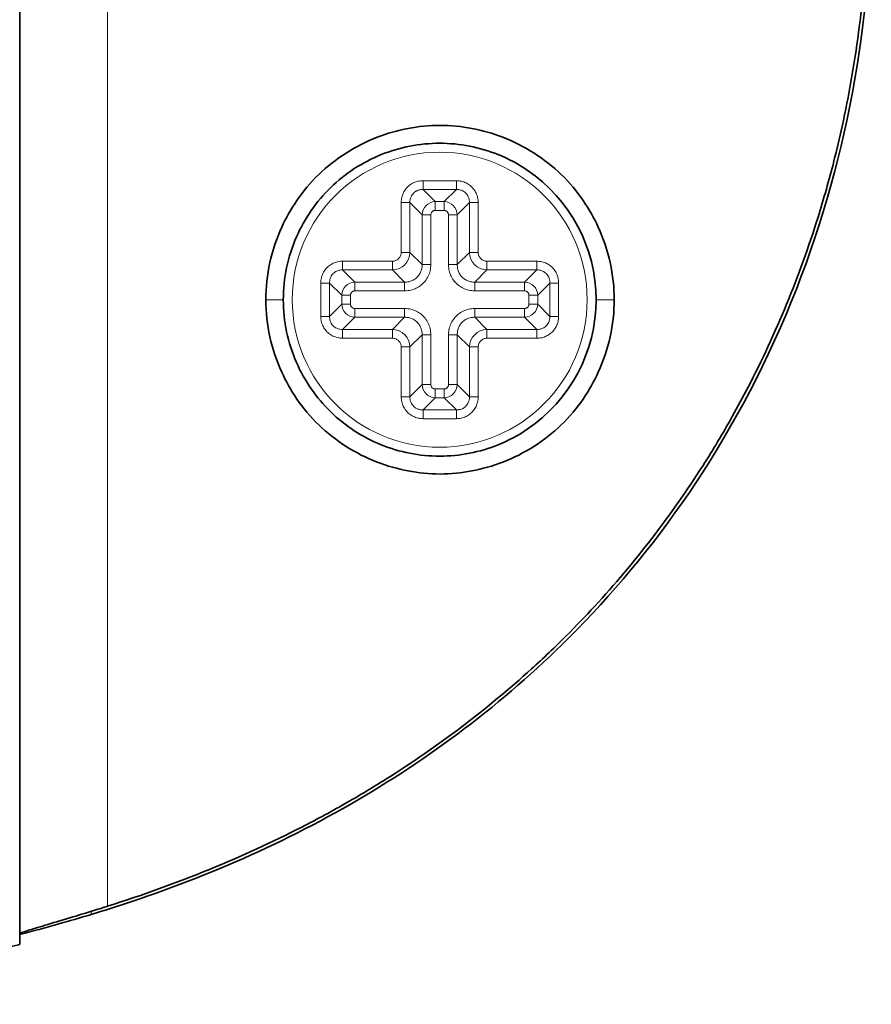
# Model space of a CAD drawing. Header units: millimetres. Extents: x 5 to 415, y 5 to 292.
# Tile 86 of 123: x 366 to 375, y 146 to 157. Entities that reach past the tile are written whole.
import ezdxf

# ---------------------------------------------------------------- set-up
doc = ezdxf.new("R2010")
doc.units = ezdxf.units.MM
doc.layers.add('Sichtbar (ISO)', color=7, linetype='Continuous', lineweight=35)
doc.layers.add('Sichtbar schmal (ISO)', color=7, linetype='Continuous', lineweight=18)

msp = doc.modelspace()

# ---------------------------------------------------------------- linework, layer by layer
at = {"layer": 'Sichtbar (ISO)'}
for p, q in [((365.56750138, 151.64522107), (365.5675015, 164.82479815)), ((370.1203864, 152.57746783), (370.12034601, 152.57741864)), ((365.5675014, 151.64522107), (365.5675014, 146.42118148))]:
    msp.add_line(p, q, dxfattribs=at)
msp.add_arc((370.2675014, 153.63499894), 1.75, 304.08138168, 55.918604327, dxfattribs=at)
for points, knots in [([(366.36745155, 169.71209171), (367.34379747, 169.41812737), (368.29219915, 169.02944064), (370.07489632, 168.02540243), (370.90565844, 167.40975518), (372.50592385, 165.84172605), (373.45225365, 164.63507135), (374.77836715, 161.4962264), (375.09738841, 159.8688062), (375.09739098, 156.60123385), (374.77838815, 154.97383067), (373.47246543, 151.88278109), (372.55037632, 150.67178839), (370.90568943, 149.06022792), (370.07487416, 148.44457035), (368.29216335, 147.44054588), (367.343788, 147.05186937), (366.36745155, 146.75790908)], [-2.7873022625, -2.7873022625, -2.7873022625, -2.7873022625, -2.4560735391, -2.4560735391, -2.1223531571, -2.1223531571, -1.7263749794, -1.7263749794, -1.3624218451, -1.3624218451, -0.99847777, -0.99847777, -0.6140893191, -0.6140893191, -0.3058921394, -0.3058921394, -0.0000030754, -0.0000030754, -0.0000030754, -0.0000030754]), ([(366.55004899, 169.62047857), (366.94797229, 169.49483979), (367.32793695, 169.35715338), (367.68968905, 169.20920871), (368.05144115, 169.06126404), (368.39500784, 168.90313991), (368.72294535, 168.73514946), (368.89790358, 168.64552473), (369.06839063, 168.55308647), (369.23468278, 168.45784558), (369.38008465, 168.37456924), (369.52227955, 168.28915063), (369.66143193, 168.20168076), (369.95972908, 168.01417401), (370.24415519, 167.81725955), (370.51661577, 167.61073291), (370.78907636, 167.40420627), (371.04953119, 167.18802745), (371.29804447, 166.96247989), (371.42932973, 166.84332702), (371.55727823, 166.72155517), (371.68189483, 166.59714905), (371.79316822, 166.4860636), (371.90178508, 166.37287748), (372.00779809, 166.25764275), (372.23253654, 166.01335505), (372.44561777, 165.75987559), (372.64749962, 165.49709707), (372.84938147, 165.23431855), (373.04005975, 164.96224637), (373.21949857, 164.68040333), (373.33111969, 164.50508097), (373.43838018, 164.32595917), (373.54097846, 164.14323212), (373.60331415, 164.03221255), (373.66392842, 163.91986236), (373.72278641, 163.80622996), (373.87851873, 163.50557004), (374.02194508, 163.19595934), (374.15241063, 162.87829587), (374.28287618, 162.56063239), (374.40036879, 162.23491349), (374.50406459, 161.9025398), (374.56753399, 161.69910283), (374.62584064, 161.49316757), (374.67883012, 161.28495409), (374.71241443, 161.15299008), (374.74386249, 161.02011119), (374.77314161, 160.88636296), (374.84861749, 160.54158612), (374.90963057, 160.1910506), (374.95547055, 159.83740913), (375.00131052, 159.48376766), (375.03201492, 159.12702562), (375.04732117, 158.76863612), (375.0549065, 158.59102866), (375.05870803, 158.41301617), (375.05870814, 158.23499784), (375.05870825, 158.05379758), (375.0547697, 157.87259159), (375.04690995, 157.69180101), (375.03132847, 157.33339459), (375.00034706, 156.97661919), (374.95421094, 156.62288264), (374.90807482, 156.26914609), (374.84673455, 155.91845472), (374.77099124, 155.57381642), (374.74231811, 155.44335136), (374.71158981, 155.31375593), (374.67883539, 155.18505334), (374.62506529, 154.97377342), (374.565837, 154.7649001), (374.50129211, 154.55858123), (374.39742927, 154.22658183), (374.27977786, 153.90118603), (374.14918637, 153.58387107), (374.01859488, 153.26655611), (373.87509824, 152.95731142), (373.7189618, 152.65640532), (373.66134626, 152.54536867), (373.60200774, 152.43547258), (373.54100427, 152.32682271), (373.43669007, 152.14103458), (373.32750533, 151.95889329), (373.21394433, 151.78087746), (373.03397227, 151.49875705), (372.84305942, 151.22693497), (372.641124, 150.9645827), (372.43918859, 150.70223042), (372.22621316, 150.44936998), (372.00220094, 150.20623167), (371.89788972, 150.09301439), (371.79117983, 149.98190489), (371.68194339, 149.87285199), (371.5565905, 149.74770973), (371.42791091, 149.62527447), (371.29575798, 149.5054024), (371.04844283, 149.28107002), (370.78897157, 149.06570943), (370.51721809, 148.85969731), (370.2454646, 148.65368519), (369.96147039, 148.4569784), (369.6631938, 148.26941728), (369.52354282, 148.1816025), (369.38073615, 148.09579756), (369.23465098, 148.01213183), (369.06871696, 147.91709829), (368.89855271, 147.82482572), (368.72395521, 147.7353669), (368.39564537, 147.56715022), (368.05173983, 147.40886251), (367.68980285, 147.26083863), (367.32786588, 147.11281476), (366.94787244, 146.97512953), (366.55004899, 146.84952253)], [0, 0, 0, 0, 0.0344827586, 0.0344827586, 0.0344827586, 0.0689655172, 0.0689655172, 0.0689655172, 0.0873624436, 0.0873624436, 0.0873624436, 0.1034482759, 0.1034482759, 0.1034482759, 0.1379310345, 0.1379310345, 0.1379310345, 0.1724137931, 0.1724137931, 0.1724137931, 0.1906304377, 0.1906304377, 0.1906304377, 0.2068965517, 0.2068965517, 0.2068965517, 0.2413793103, 0.2413793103, 0.2413793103, 0.275862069, 0.275862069, 0.275862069, 0.2973123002, 0.2973123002, 0.2973123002, 0.3103448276, 0.3103448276, 0.3103448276, 0.3448275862, 0.3448275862, 0.3448275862, 0.3793103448, 0.3793103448, 0.3793103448, 0.4004163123, 0.4004163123, 0.4004163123, 0.4137931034, 0.4137931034, 0.4137931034, 0.4482758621, 0.4482758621, 0.4482758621, 0.4827586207, 0.4827586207, 0.4827586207, 0.4998472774, 0.4998472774, 0.4998472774, 0.5172413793, 0.5172413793, 0.5172413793, 0.5517241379, 0.5517241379, 0.5517241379, 0.5862068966, 0.5862068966, 0.5862068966, 0.5992605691, 0.5992605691, 0.5992605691, 0.6206896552, 0.6206896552, 0.6206896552, 0.6551724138, 0.6551724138, 0.6551724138, 0.6896551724, 0.6896551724, 0.6896551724, 0.702379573, 0.702379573, 0.702379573, 0.724137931, 0.724137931, 0.724137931, 0.7586206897, 0.7586206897, 0.7586206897, 0.7931034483, 0.7931034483, 0.7931034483, 0.8091603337, 0.8091603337, 0.8091603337, 0.8275862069, 0.8275862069, 0.8275862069, 0.8620689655, 0.8620689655, 0.8620689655, 0.8965517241, 0.8965517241, 0.8965517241, 0.9126963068, 0.9126963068, 0.9126963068, 0.9310344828, 0.9310344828, 0.9310344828, 0.9655172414, 0.9655172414, 0.9655172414, 1, 1, 1, 1]), ([(368.32109801, 153.63499896), (368.32107437, 153.77451549), (368.33691464, 153.91385599), (368.39750062, 154.18631662), (368.44227746, 154.31945912), (368.59084335, 154.6447645), (368.72440174, 154.85191126), (369.10093156, 155.2161541), (369.32597254, 155.35764334), (369.79217202, 155.53829405), (370.03134219, 155.58501556), (370.51043121, 155.58504338), (370.74960579, 155.53834635), (371.21582026, 155.3577471), (371.44087595, 155.21628221), (371.81757741, 154.85195843), (371.95111428, 154.6447725), (372.09965405, 154.3196048), (372.14445081, 154.18643324), (372.20506235, 153.91391476), (372.22090933, 153.77454513), (372.22087867, 153.63499891)], [-0.54589807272, -0.54589807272, -0.54589807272, -0.54589807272, -0.5041052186, -0.5041052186, -0.46227626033, -0.46227626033, -0.39696048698, -0.39696048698, -0.33243086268, -0.33243086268, -0.2730584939, -0.2730584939, -0.21368521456, -0.21368521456, -0.14915379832, -0.14915379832, -0.08379126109, -0.08379126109, -0.04188982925, -0.04188982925, -0.00002591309, -0.00002591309, -0.00002591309, -0.00002591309]), ([(371.24814905, 155.08442302), (371.146468, 155.15321813), (371.03756961, 155.2112996), (370.71470044, 155.34176803), (370.49209145, 155.38500679), (370.04279938, 155.38499109), (369.82021931, 155.3417489), (369.40162088, 155.1725682), (369.21011949, 155.04770641), (368.88554483, 154.73219742), (368.75547039, 154.54464782), (368.61618354, 154.22680199), (368.57929689, 154.11149302), (368.52992262, 153.87544905), (368.51750141, 153.75538461), (368.51743067, 153.63499895)], [-0.38007673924, -0.38007673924, -0.38007673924, -0.38007673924, -0.34306209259, -0.34306209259, -0.2756262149, -0.2756262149, -0.20819345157, -0.20819345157, -0.14022159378, -0.14022159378, -0.07234946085, -0.07234946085, -0.0361282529, -0.0361282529, -0.00001250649, -0.00001250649, -0.00001250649, -0.00001250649]), ([(372.22087867, 153.63499891), (372.22090936, 153.49546554), (372.20506528, 153.35610868), (372.14446458, 153.083614), (372.09967579, 152.9504535), (371.95112496, 152.62522864), (371.81757925, 152.41805875), (371.44094809, 152.05376812), (371.21589842, 151.91229326), (370.74969261, 151.73167392), (370.51052474, 151.68496773), (370.0314487, 151.68496908), (369.79228104, 151.73167646), (369.32607597, 151.9122983), (369.10102701, 152.05377435), (368.72440421, 152.41806104), (368.59085748, 152.62522902), (368.4423062, 152.95045879), (368.39751882, 153.08361595), (368.33691848, 153.35610811), (368.32107438, 153.49546551), (368.32109801, 153.63499896)], [-0.54629081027, -0.54629081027, -0.54629081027, -0.54629081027, -0.5044279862, -0.5044279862, -0.46252763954, -0.46252763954, -0.39713998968, -0.39713998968, -0.33256558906, -0.33256558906, -0.2731531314, -0.2731531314, -0.21374071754, -0.21374071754, -0.14916640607, -0.14916640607, -0.08378103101, -0.08378103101, -0.04188478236, -0.04188478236, -0.00002468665, -0.00002468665, -0.00002468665, -0.00002468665]), ([(368.51743067, 153.63499895), (368.5175014, 153.51462392), (368.52992042, 153.39456996), (368.57928609, 153.15854582), (368.61616634, 153.04324603), (368.7554363, 152.72540742), (368.88550181, 152.53785526), (369.21006067, 152.22233564), (369.40155606, 152.09746632), (369.82014654, 151.92826803), (370.04272488, 151.88501635), (370.49202123, 151.88498154), (370.71463591, 151.92821243), (371.03753258, 152.05867855), (371.14645047, 152.11676792), (371.2481487, 152.18557461)], [-0.5510163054, -0.5510163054, -0.5510163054, -0.5510163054, -0.51492402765, -0.51492402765, -0.47872635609, -0.47872635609, -0.41089320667, -0.41089320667, -0.34295976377, -0.34295976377, -0.27556481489, -0.27556481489, -0.20816553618, -0.20816553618, -0.17116536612, -0.17116536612, -0.17116536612, -0.17116536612]), ([(366.55004899, 146.84952253), (366.54009631, 146.84638011), (366.53014458, 146.8432442), (366.50905136, 146.83661049), (366.49791197, 146.83311493), (366.45641456, 146.82012124), (366.42614316, 146.81069941), (366.30415412, 146.77294467), (366.2145182, 146.74571069), (366.0268999, 146.68931805), (365.93259716, 146.66139912), (365.77236327, 146.61355525), (365.70708175, 146.59381381), (365.6283515, 146.56848551), (365.60498439, 146.56045144), (365.57491193, 146.5485618), (365.5675014, 146.54454901), (365.5675014, 146.54235887)], [-0.15906728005, -0.15906728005, -0.15906728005, -0.15906728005, -0.15593941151, -0.15593941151, -0.15243474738, -0.15243474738, -0.1428705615, -0.1428705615, -0.11364502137, -0.11364502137, -0.07809186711, -0.07809186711, -0.04335064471, -0.04335064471, -0.02109646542, -0.02109646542, -0.000001, -0.000001, -0.000001, -0.000001]), ([(366.36745155, 146.75790908), (366.24320593, 146.72050068), (366.11883604, 146.684337), (365.85353126, 146.60963272), (365.71385292, 146.57183968), (365.57548379, 146.53554715), (365.57148969, 146.53450057), (365.56750139, 146.53345652)], [-0.313142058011, -0.313142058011, -0.313142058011, -0.313142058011, -0.274256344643, -0.274256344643, -0.229182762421, -0.229182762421, -0.22784103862, -0.22784103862, -0.22784103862, -0.22784103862]), ([(365.5675014, 146.42128864), (363.74039632, 145.97356866), (361.84174539, 145.82192011), (359.09691976, 145.75307232), (358.23221448, 145.75262814), (357.36768661, 145.75261548)], [0, 0, 0, 0, 0.564348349, 0.564348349, 0.823706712, 0.823706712, 0.823706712, 0.823706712])]:
    msp.add_open_spline(points, degree=3, knots=knots, dxfattribs=at)
at = {"layer": 'Sichtbar schmal (ISO)'}
for p, q in [((366.55004899, 169.62047857), (366.55004899, 146.84952253)), ((370.08105989, 154.86816258), (370.08105989, 154.96597734)), ((370.08105989, 154.96597734), (370.4539429, 154.96597734)), ((370.4539429, 154.86816258), (370.0810599, 154.86816258)), ((370.21743242, 154.7317901), (370.0810599, 154.86816258)), ((370.4539429, 154.86816258), (370.31757045, 154.73179013)), ((370.4539429, 154.96597734), (370.4539429, 154.86816258)), ((369.83652299, 154.72144044), (369.93433775, 154.72144044)), ((369.83652299, 154.1637921), (369.83652299, 154.72144044)), ((369.93433786, 154.16379208), (369.93433775, 154.72144044)), ((369.93433775, 154.72144044), (370.07071023, 154.58506799)), ((370.31757045, 154.73179013), (370.21743242, 154.7317901)), ((370.21743243, 154.7317901), (370.21743243, 154.63397529)), ((370.31757047, 154.63397529), (370.31757047, 154.73179013)), ((370.46429255, 154.58506792), (370.60066504, 154.72144044)), ((370.60066504, 154.72144044), (370.600665, 154.16379209)), ((370.60066504, 154.72144044), (370.6984798, 154.72144044)), ((370.6984798, 154.72144044), (370.6984798, 154.1637921)), ((370.16852505, 154.58506801), (370.07071023, 154.58506801)), ((370.07071023, 154.58506799), (370.07071029, 154.02741957)), ((370.16852505, 154.58506802), (370.16852505, 154.02741957)), ((370.31757048, 154.63397529), (370.21743243, 154.63397529)), ((370.36647774, 154.02741957), (370.36647775, 154.58506791)), ((370.46429255, 154.58506791), (370.36647775, 154.58506791)), ((370.46429251, 154.02741957), (370.46429255, 154.58506792)), ((369.93433786, 154.1637921), (369.83652299, 154.1637921)), ((370.07071029, 154.02741957), (369.93433785, 154.16379206)), ((370.600665, 154.16379208), (370.46429251, 154.02741957)), ((370.6984798, 154.1637921), (370.600665, 154.1637921)), ((369.18105989, 153.96816256), (369.18105989, 154.06597734)), ((369.18105989, 154.06597734), (369.73870824, 154.06597734)), ((369.73870824, 154.06597734), (369.73870824, 153.96816252)), ((370.07071029, 154.02741957), (370.16852505, 154.02741957)), ((370.36647774, 154.02741957), (370.46429252, 154.02741957)), ((370.79629456, 153.96816246), (370.79629456, 154.06597734)), ((370.79629456, 154.06597734), (371.3539429, 154.06597734)), ((371.3539429, 154.06597734), (371.3539429, 153.96816256)), ((369.1810599, 153.96816257), (369.73870825, 153.96816252)), ((369.31743241, 153.83179009), (369.1810599, 153.96816256)), ((369.73870826, 153.96816252), (369.87508077, 153.83179005)), ((370.65992203, 153.83179006), (370.79629452, 153.96816247)), ((370.79629454, 153.96816246), (371.3539429, 153.96816256)), ((371.3539429, 153.96816256), (371.21757045, 153.83179012)), ((368.93652299, 153.82144044), (369.03433775, 153.82144044)), ((368.93652299, 153.44855744), (368.93652299, 153.82144044)), ((369.03433775, 153.82144044), (369.03433775, 153.44855744)), ((369.03433775, 153.82144044), (369.17071023, 153.68506799)), ((369.87508077, 153.83179005), (369.31743242, 153.83179009)), ((369.31743243, 153.83179009), (369.31743243, 153.73397529)), ((369.87508077, 153.73397529), (369.87508077, 153.83179006)), ((371.21757046, 153.83179012), (370.65992203, 153.83179006)), ((370.65992203, 153.83179006), (370.65992203, 153.73397529)), ((371.21757047, 153.73397529), (371.21757047, 153.83179012)), ((371.36429256, 153.68506792), (371.50066504, 153.82144044)), ((371.50066504, 153.82144044), (371.5984798, 153.82144044)), ((371.50066504, 153.44855744), (371.50066504, 153.82144044)), ((371.5984798, 153.82144044), (371.5984798, 153.44855744)), ((369.26852505, 153.68506801), (369.17071023, 153.68506801)), ((369.17071023, 153.68506799), (369.17071026, 153.58492996)), ((369.26852505, 153.68506802), (369.26852505, 153.58492997)), ((369.87508077, 153.73397529), (369.31743243, 153.73397529)), ((371.21757048, 153.73397529), (370.65992203, 153.73397529)), ((371.26647774, 153.58492986), (371.26647775, 153.68506791)), ((371.36429256, 153.68506791), (371.26647775, 153.68506791)), ((371.36429259, 153.58492988), (371.36429256, 153.68506791)), ((368.32115857, 153.63499898), (368.51740061, 153.63499898)), ((369.17071026, 153.58492996), (369.03433775, 153.44855744)), ((369.17071026, 153.58492997), (369.26852505, 153.58492997)), ((371.26647774, 153.58492987), (371.36429259, 153.58492987)), ((371.50066504, 153.44855744), (371.36429259, 153.58492989)), ((372.22081255, 153.63499893), (372.0176005, 153.63499891)), ((369.03433775, 153.44855744), (368.93652299, 153.44855744)), ((369.1810599, 153.30183531), (369.31743235, 153.43820777)), ((369.31743232, 153.53602259), (369.87508077, 153.53602259)), ((369.31743233, 153.53602259), (369.31743233, 153.43820777)), ((369.31743234, 153.43820777), (369.87508076, 153.43820783)), ((369.87508076, 153.43820783), (369.73870828, 153.30183541)), ((369.87508077, 153.43820783), (369.87508077, 153.53602259)), ((370.65992203, 153.53602259), (371.21757037, 153.53602259)), ((370.65992203, 153.53602259), (370.65992203, 153.43820783)), ((370.65992203, 153.43820783), (371.21757038, 153.4382078)), ((370.79629454, 153.30183534), (370.65992203, 153.43820783)), ((371.21757037, 153.4382078), (371.21757037, 153.53602259)), ((371.21757038, 153.4382078), (371.3539429, 153.30183531)), ((371.5984798, 153.44855744), (371.50066504, 153.44855744)), ((369.73870825, 153.30183542), (369.1810599, 153.30183531)), ((369.1810599, 153.20402053), (369.1810599, 153.30183531)), ((369.73870823, 153.30183541), (369.73870823, 153.20402054)), ((369.9343378, 153.1062058), (370.07071029, 153.24257831)), ((370.07071029, 153.24257831), (370.07071026, 152.68492996)), ((370.16852505, 153.24257831), (370.07071029, 153.24257831)), ((370.16852505, 153.24257831), (370.16852505, 152.68492997)), ((370.36647774, 152.68492986), (370.36647775, 153.24257831)), ((370.46429252, 153.24257831), (370.36647775, 153.24257831)), ((370.46429258, 152.68492988), (370.46429252, 153.24257831)), ((370.46429252, 153.2425783), (370.60066493, 153.10620582)), ((371.3539429, 153.30183531), (370.79629455, 153.30183534)), ((370.79629456, 153.20402054), (370.79629456, 153.30183534)), ((371.3539429, 153.30183531), (371.3539429, 153.20402054)), ((369.73870823, 153.20402054), (369.1810599, 153.20402053)), ((369.83652299, 153.10620578), (369.9343378, 153.10620578)), ((369.83652299, 152.54855744), (369.83652299, 153.10620578)), ((369.93433775, 152.54855744), (369.9343378, 153.10620579)), ((370.60066493, 153.1062058), (370.60066504, 152.54855744)), ((370.60066493, 153.10620578), (370.6984798, 153.10620578)), ((370.6984798, 153.10620578), (370.6984798, 152.54855744)), ((371.3539429, 153.20402054), (370.79629456, 153.20402054)), ((370.07071026, 152.68492996), (369.93433775, 152.54855744)), ((370.07071026, 152.68492997), (370.16852505, 152.68492997)), ((370.36647774, 152.68492987), (370.46429258, 152.68492987)), ((370.60066504, 152.54855744), (370.46429258, 152.68492989)), ((370.21743232, 152.63602259), (370.31757037, 152.63602259)), ((370.21743233, 152.63602259), (370.21743233, 152.53820777)), ((370.31757037, 152.5382078), (370.31757037, 152.63602259)), ((369.93433775, 152.54855744), (369.83652299, 152.54855744)), ((370.0810599, 152.40183529), (370.21743235, 152.53820777)), ((370.21743234, 152.53820777), (370.31757037, 152.5382078)), ((370.31757038, 152.5382078), (370.4539429, 152.4018353)), ((370.6984798, 152.54855744), (370.60066504, 152.54855744)), ((370.0810599, 152.30402053), (370.0810599, 152.4018353)), ((370.0810599, 152.40183529), (370.4539429, 152.4018353)), ((370.4539429, 152.4018353), (370.4539429, 152.30402054)), ((370.4539429, 152.30402054), (370.0810599, 152.30402053)), ((366.36745155, 146.75790908), (366.36745146, 146.79255057))]:
    msp.add_line(p, q, dxfattribs=at)
msp.add_circle((370.2675014, 153.63499894), 1.65, dxfattribs=at)
for centre, major_axis, ratio, start_param, end_param in [((370.21961414, 154.58288621), (0.10605534, 0.10605422), 0.986349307, 0.8069220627, 2.3346807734), ((370.31538861, 154.58288619), (0.10605471, -0.10605489), 0.9863494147, 0.8069176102, 2.3346759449), ((369.73440011, 154.16810038), (0.14136138, -0.14152023), 0.9995475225, 5.5196666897, 7.0478262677), ((370.80060291, 154.16810022), (-0.14155439, -0.14132723), 0.9995474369, 5.5199080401, 7.0480674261), ((369.3196141, 153.68288623), (0.10605515, 0.10605437), 0.9863492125, 0.8069202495, 2.3346792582), ((371.21609228, 153.68358982), (-0.10580391, 0.10580444), 0.9816149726, 3.9462406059, 5.4785418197), ((369.31891055, 153.58640808), (0.10580377, -0.10580455), 0.9816153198, 3.946241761, 5.4785430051), ((371.21538868, 153.58711171), (0.10605474, 0.10605483), 0.9863493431, 3.9485088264, 5.4762673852), ((369.73439989, 153.10189766), (-0.14155439, -0.14132723), 0.9995474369, 2.3783154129, 3.906474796), ((370.80060374, 153.10189664), (0.1415267, -0.14135707), 0.9995416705, 2.3769151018, 3.9050711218), ((370.21961409, 152.68711161), (0.10605449, -0.10605499), 0.9863491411, 3.9485114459, 5.4762706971), ((370.3153887, 152.68711167), (0.10605485, 0.10605468), 0.9863492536, 3.9485099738, 5.4762688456)]:
    msp.add_ellipse(centre, major_axis=major_axis, ratio=ratio, start_param=start_param, end_param=end_param, dxfattribs=at)
for points in [[(369.83652299, 154.72144044), (369.83685074, 154.74171376), (369.8412752, 154.7801948), (369.85912633, 154.82998563), (369.88846922, 154.87704766), (369.92882, 154.91657827), (369.97534176, 154.9446654), (370.02453627, 154.96159168), (370.06164099, 154.96572352), (370.08105989, 154.96597734)], [(370.4539429, 154.96597734), (370.47421621, 154.96564959), (370.51269726, 154.96122513), (370.56248809, 154.943374), (370.60955012, 154.91403112), (370.64908073, 154.87368034), (370.67716786, 154.82715858), (370.69409414, 154.77796407), (370.69822598, 154.74085935), (370.6984798, 154.72144044)], [(368.93652299, 153.82144044), (368.93685074, 153.84171376), (368.9412752, 153.8801948), (368.95912633, 153.92998563), (368.98846922, 153.97704766), (369.02882, 154.01657827), (369.07534176, 154.0446654), (369.12453627, 154.06159168), (369.16164099, 154.06572352), (369.18105989, 154.06597734)], [(369.87508077, 153.83179005), (369.89080568, 153.83147119), (369.92156163, 153.83452126), (369.9621126, 153.84787567), (370.0001583, 153.87074431), (370.0322509, 153.90297786), (370.05490209, 153.94104957), (370.06800951, 153.98123112), (370.07102661, 154.01179424), (370.07071029, 154.02741957)], [(369.87508077, 153.73397529), (369.89983745, 153.73441053), (369.94655324, 153.73977823), (370.00700608, 153.76196848), (370.0615224, 153.79635614), (370.10754064, 153.84273152), (370.14148556, 153.89760743), (370.16272528, 153.95639727), (370.16804463, 154.0027995), (370.16852505, 154.02741957)], [(370.36647774, 154.02741957), (370.36691299, 154.00266289), (370.37228069, 153.9559471), (370.39447094, 153.89549425), (370.42885859, 153.84097793), (370.47523398, 153.7949597), (370.53010989, 153.76101478), (370.58889972, 153.73977506), (370.63530196, 153.73445571), (370.65992203, 153.73397529)], [(370.46429251, 154.02741957), (370.46397365, 154.01169467), (370.46702372, 153.98093872), (370.48037812, 153.94038775), (370.50324675, 153.90234206), (370.5354803, 153.87024945), (370.57355202, 153.84759826), (370.61373356, 153.83449083), (370.64429669, 153.83147374), (370.65992203, 153.83179006)], [(371.3539429, 154.06597734), (371.37421622, 154.06564959), (371.41269726, 154.06122513), (371.46248809, 154.043374), (371.50955012, 154.01403112), (371.54908073, 153.97368034), (371.57716786, 153.92715858), (371.59409414, 153.87796407), (371.59822598, 153.84085935), (371.5984798, 153.82144044)], [(369.1810599, 153.20402053), (369.16078658, 153.20434828), (369.12230553, 153.20877274), (369.07251471, 153.22662388), (369.02545267, 153.25596676), (368.98592207, 153.29631754), (368.95783493, 153.3428393), (368.94090866, 153.39203381), (368.93677681, 153.42913853), (368.93652299, 153.44855744)], [(370.07071029, 153.24257831), (370.07102915, 153.25830321), (370.06797907, 153.28905917), (370.05462467, 153.32961014), (370.03175604, 153.36765583), (369.99952249, 153.39974843), (369.96145078, 153.42239962), (369.92126924, 153.43550705), (369.89070611, 153.43852415), (369.87508076, 153.43820783)], [(370.16852505, 153.24257831), (370.16808981, 153.26733499), (370.16272211, 153.31405078), (370.14053186, 153.37450362), (370.1061442, 153.42901994), (370.05976882, 153.47503818), (370.00489291, 153.5089831), (369.94610307, 153.53022282), (369.89970083, 153.53554217), (369.87508077, 153.53602259)], [(370.65992203, 153.53602259), (370.63552875, 153.53564275), (370.58934272, 153.53039003), (370.52865585, 153.50836471), (370.47418945, 153.47419436), (370.42803766, 153.42797387), (370.39378067, 153.37286827), (370.37232552, 153.31393591), (370.36695978, 153.26732009), (370.36647775, 153.24257831)], [(370.65992203, 153.43820783), (370.64420293, 153.43852666), (370.61345387, 153.43547902), (370.57289782, 153.42212664), (370.53483755, 153.39925007), (370.50273677, 153.36700154), (370.48008868, 153.32892299), (370.46698674, 153.28873224), (370.46397634, 153.25818928), (370.46429252, 153.2425783)], [(371.5984798, 153.44855744), (371.59815205, 153.42828412), (371.59372759, 153.38980307), (371.57587646, 153.34001225), (371.54653358, 153.29295021), (371.5061828, 153.25341961), (371.45966104, 153.22533247), (371.41046653, 153.2084062), (371.37336181, 153.20427435), (371.3539429, 153.20402054)], [(370.0810599, 152.30402053), (370.06078658, 152.30434828), (370.02230553, 152.30877274), (369.97251471, 152.32662387), (369.92545267, 152.35596676), (369.88592207, 152.39631754), (369.85783493, 152.4428393), (369.84090866, 152.49203381), (369.83677681, 152.52913853), (369.83652299, 152.54855744)], [(370.6984798, 152.54855744), (370.69815205, 152.52828412), (370.69372759, 152.48980307), (370.67587646, 152.44001225), (370.64653358, 152.39295021), (370.6061828, 152.35341961), (370.55966104, 152.32533247), (370.51046653, 152.3084062), (370.47336181, 152.30427435), (370.4539429, 152.30402054)]]:
    msp.add_open_spline(points, degree=3, dxfattribs=at)
for points, knots in [([(369.93433775, 154.72144044), (369.93406675, 154.73147532), (369.93477872, 154.74133515), (369.93635319, 154.75071014), (369.93696263, 154.75433893), (369.93770007, 154.75789583), (369.93855122, 154.76136631), (369.94003491, 154.76741594), (369.94185863, 154.77319586), (369.94402806, 154.77881436), (369.94631841, 154.78474602), (369.94899396, 154.79049984), (369.95213307, 154.79617092), (369.95370941, 154.79901871), (369.95540256, 154.80184372), (369.95721034, 154.80462644), (369.96241252, 154.81263416), (369.9685772, 154.82028436), (369.97548671, 154.82718165), (369.98233252, 154.83401536), (369.98993152, 154.84012968), (369.99786903, 154.84528723), (370.00072687, 154.84714417), (370.00362748, 154.84887897), (370.00654782, 154.85048892), (370.01215902, 154.85358232), (370.01783583, 154.85621473), (370.02368079, 154.8584716), (370.02932686, 154.86065167), (370.03513177, 154.86248146), (370.04121889, 154.86396998), (370.04465884, 154.86481118), (370.04818642, 154.86554142), (370.05178689, 154.86614606), (370.06115317, 154.86771898), (370.07101794, 154.86843313), (370.0810599, 154.86816258)], [0, 0, 0, 0, 0.12015725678, 0.12015725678, 0.12015725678, 0.16666666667, 0.16666666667, 0.16666666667, 0.24774056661, 0.24774056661, 0.24774056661, 0.33333333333, 0.33333333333, 0.33333333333, 0.37631459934, 0.37631459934, 0.37631459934, 0.5, 0.5, 0.5, 0.62254523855, 0.62254523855, 0.62254523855, 0.66666666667, 0.66666666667, 0.66666666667, 0.75144238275, 0.75144238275, 0.75144238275, 0.83333333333, 0.83333333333, 0.83333333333, 0.87961154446, 0.87961154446, 0.87961154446, 0.99999998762, 0.99999998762, 0.99999998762, 0.99999998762]), ([(370.4539429, 154.86816259), (370.46397778, 154.86843359), (370.47383761, 154.86772162), (370.4832126, 154.86614714), (370.48684139, 154.86553771), (370.49039829, 154.86480026), (370.49386877, 154.86394912), (370.4999184, 154.86246542), (370.50569832, 154.8606417), (370.51131682, 154.85847227), (370.51724848, 154.85618192), (370.5230023, 154.85350638), (370.52867338, 154.85036726), (370.53152117, 154.84879093), (370.53434618, 154.84709778), (370.5371289, 154.84528999), (370.54513662, 154.84008782), (370.55278682, 154.83392314), (370.55968411, 154.82701363), (370.56651782, 154.82016781), (370.57263214, 154.81256881), (370.57778969, 154.8046313), (370.57964663, 154.80177347), (370.58138143, 154.79887285), (370.58299138, 154.79595251), (370.58608478, 154.79034131), (370.58871719, 154.78466451), (370.59097406, 154.77881955), (370.59315413, 154.77317348), (370.59498392, 154.76736857), (370.59647244, 154.76128145), (370.59731364, 154.7578415), (370.59804388, 154.75431391), (370.59864852, 154.75071345), (370.60022144, 154.74134717), (370.60093559, 154.7314824), (370.60066504, 154.72144044)], [0, 0, 0, 0, 0.12015725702, 0.12015725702, 0.12015725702, 0.16666666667, 0.16666666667, 0.16666666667, 0.24774056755, 0.24774056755, 0.24774056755, 0.33333333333, 0.33333333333, 0.33333333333, 0.37631460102, 0.37631460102, 0.37631460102, 0.5, 0.5, 0.5, 0.62254524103, 0.62254524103, 0.62254524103, 0.66666666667, 0.66666666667, 0.66666666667, 0.75144238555, 0.75144238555, 0.75144238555, 0.83333333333, 0.83333333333, 0.83333333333, 0.8796115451, 0.8796115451, 0.8796115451, 0.99999998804, 0.99999998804, 0.99999998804, 0.99999998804]), ([(370.16852505, 154.58506803), (370.16824356, 154.58933932), (370.16885942, 154.59368899), (370.17063375, 154.5987063), (370.17120645, 154.60032575), (370.17188109, 154.60202438), (370.17265921, 154.60372921), (370.17429183, 154.6073062), (370.17640856, 154.61088841), (370.17864877, 154.61399337), (370.18006764, 154.61595994), (370.18156948, 154.61771188), (370.1831764, 154.61932379), (370.18531582, 154.62146983), (370.18763967, 154.62337483), (370.19030235, 154.62512156), (370.19293616, 154.62684935), (370.19585867, 154.62848459), (370.1987817, 154.62981481), (370.2010333, 154.63083947), (370.20328004, 154.6316878), (370.2053389, 154.63236168), (370.2100706, 154.63391041), (370.21389176, 154.63437517), (370.21743243, 154.63397529)], [0, 0, 0, 0, 0.2, 0.2, 0.2, 0.2645545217, 0.2645545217, 0.2645545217, 0.4, 0.4, 0.4, 0.4857863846, 0.4857863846, 0.4857863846, 0.6, 0.6, 0.6, 0.712975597, 0.712975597, 0.712975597, 0.8, 0.8, 0.8, 1, 1, 1, 1]), ([(370.31757049, 154.63397529), (370.32184178, 154.63425678), (370.32619145, 154.63364092), (370.33120876, 154.63186659), (370.33282821, 154.63129389), (370.33452684, 154.63061925), (370.33623167, 154.62984113), (370.33980866, 154.62820851), (370.34339087, 154.62609178), (370.34649583, 154.62385157), (370.3484624, 154.62243269), (370.35021434, 154.62093086), (370.35182624, 154.61932393), (370.35397229, 154.61718451), (370.35587729, 154.61486067), (370.35762402, 154.61219799), (370.35935181, 154.60956418), (370.36098705, 154.60664167), (370.36231727, 154.60371863), (370.36334193, 154.60146704), (370.36419025, 154.5992203), (370.36486414, 154.59716144), (370.36641287, 154.59242974), (370.36687763, 154.58860858), (370.36647775, 154.58506791)], [0, 0, 0, 0, 0.2, 0.2, 0.2, 0.2645545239, 0.2645545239, 0.2645545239, 0.4, 0.4, 0.4, 0.4857863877, 0.4857863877, 0.4857863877, 0.6, 0.6, 0.6, 0.7129755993, 0.7129755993, 0.7129755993, 0.8, 0.8, 0.8, 1, 1, 1, 1]), ([(369.73870824, 154.06597734), (369.75163999, 154.06597734), (369.76450359, 154.06847617), (369.77635669, 154.07333047), (369.7882098, 154.07818477), (369.79905241, 154.08539454), (369.80807876, 154.09442081), (369.81710511, 154.10344708), (369.82431521, 154.11428984), (369.82916968, 154.12614331), (369.83402415, 154.13799678), (369.83652299, 154.15086096), (369.83652299, 154.1637921)], [0, 0, 0, 0, 0.2500000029, 0.2500000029, 0.2500000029, 0.5000000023, 0.5000000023, 0.5000000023, 0.7500000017, 0.7500000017, 0.7500000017, 1, 1, 1, 1]), ([(370.6984798, 154.1637921), (370.6984798, 154.15086035), (370.70097863, 154.13799675), (370.70583293, 154.12614364), (370.71068723, 154.11429054), (370.717897, 154.10344793), (370.72692327, 154.09442158), (370.73594954, 154.08539523), (370.7467923, 154.07818513), (370.75864577, 154.07333065), (370.77049924, 154.06847618), (370.78336342, 154.06597734), (370.79629456, 154.06597734)], [0, 0, 0, 0, 0.2500000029, 0.2500000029, 0.2500000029, 0.5000000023, 0.5000000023, 0.5000000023, 0.7500000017, 0.7500000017, 0.7500000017, 1, 1, 1, 1]), ([(369.03433775, 153.82144044), (369.03406675, 153.83147533), (369.03477872, 153.84133515), (369.03635319, 153.85071014), (369.03696263, 153.85433893), (369.03770007, 153.85789584), (369.03855122, 153.86136631), (369.04003491, 153.86741594), (369.04185863, 153.87319586), (369.04402806, 153.87881436), (369.04631841, 153.88474602), (369.04899396, 153.89049984), (369.05213307, 153.89617092), (369.05370941, 153.89901871), (369.05540256, 153.90184372), (369.05721034, 153.90462644), (369.06241252, 153.91263416), (369.0685772, 153.92028435), (369.0754867, 153.92718165), (369.08233252, 153.93401536), (369.08993152, 153.94012968), (369.09786903, 153.94528723), (369.10072687, 153.94714417), (369.10362748, 153.94887896), (369.10654782, 153.95048892), (369.11215902, 153.95358232), (369.11783583, 153.95621473), (369.12368079, 153.9584716), (369.12932685, 153.96065167), (369.13513176, 153.96248146), (369.14121888, 153.96396998), (369.14465883, 153.96481117), (369.14818642, 153.96554141), (369.15178689, 153.96614605), (369.16115317, 153.96771897), (369.17101794, 153.96843312), (369.1810599, 153.96816257)], [0, 0, 0, 0, 0.12015725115, 0.12015725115, 0.12015725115, 0.16666666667, 0.16666666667, 0.16666666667, 0.24774056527, 0.24774056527, 0.24774056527, 0.33333333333, 0.33333333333, 0.33333333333, 0.37631461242, 0.37631461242, 0.37631461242, 0.5, 0.5, 0.5, 0.62254526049, 0.62254526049, 0.62254526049, 0.66666666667, 0.66666666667, 0.66666666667, 0.75144241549, 0.75144241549, 0.75144241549, 0.83333333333, 0.83333333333, 0.83333333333, 0.87961158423, 0.87961158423, 0.87961158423, 0.99999999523, 0.99999999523, 0.99999999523, 0.99999999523]), ([(371.3539429, 153.96816257), (371.36397779, 153.96843357), (371.37383761, 153.96772161), (371.3832126, 153.96614714), (371.3868414, 153.9655377), (371.3903983, 153.96480026), (371.39386878, 153.96394911), (371.39991841, 153.96246542), (371.40569833, 153.9606417), (371.41131682, 153.95847228), (371.41724848, 153.95618192), (371.42300231, 153.95350637), (371.4286734, 153.95036725), (371.43152118, 153.94879092), (371.43434619, 153.94709777), (371.4371289, 153.94528999), (371.44513662, 153.94008782), (371.45278683, 153.93392313), (371.45968412, 153.92701361), (371.46651783, 153.9201678), (371.47263214, 153.91256881), (371.47778969, 153.9046313), (371.47964663, 153.90177346), (371.48138143, 153.89887285), (371.48299139, 153.8959525), (371.48608479, 153.8903413), (371.48871719, 153.8846645), (371.49097406, 153.87881955), (371.49315413, 153.87317348), (371.49498392, 153.86736857), (371.49647245, 153.86128145), (371.49731364, 153.8578415), (371.49804388, 153.85431391), (371.49864852, 153.85071345), (371.50022144, 153.84134717), (371.50093559, 153.8314824), (371.50066504, 153.82144044)], [0, 0, 0, 0, 0.12015719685, 0.12015719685, 0.12015719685, 0.16666666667, 0.16666666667, 0.16666666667, 0.24774048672, 0.24774048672, 0.24774048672, 0.33333333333, 0.33333333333, 0.33333333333, 0.37631451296, 0.37631451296, 0.37631451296, 0.5, 0.5, 0.5, 0.62254517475, 0.62254517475, 0.62254517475, 0.66666666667, 0.66666666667, 0.66666666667, 0.75144234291, 0.75144234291, 0.75144234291, 0.83333333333, 0.83333333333, 0.83333333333, 0.87961152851, 0.87961152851, 0.87961152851, 0.99999998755, 0.99999998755, 0.99999998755, 0.99999998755]), ([(369.26852505, 153.68506803), (369.26824356, 153.68933932), (369.26885942, 153.69368899), (369.27063375, 153.6987063), (369.27120645, 153.70032575), (369.27188109, 153.70202438), (369.27265921, 153.70372921), (369.27429183, 153.7073062), (369.27640856, 153.71088841), (369.27864877, 153.71399337), (369.28006764, 153.71595994), (369.28156948, 153.71771188), (369.2831764, 153.71932379), (369.28531582, 153.72146983), (369.28763967, 153.72337483), (369.29030235, 153.72512156), (369.29293616, 153.72684935), (369.29585867, 153.72848459), (369.2987817, 153.72981481), (369.3010333, 153.73083947), (369.30328004, 153.7316878), (369.3053389, 153.73236168), (369.3100706, 153.73391041), (369.31389176, 153.73437517), (369.31743243, 153.73397529)], [0, 0, 0, 0, 0.2, 0.2, 0.2, 0.2645545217, 0.2645545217, 0.2645545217, 0.4, 0.4, 0.4, 0.4857863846, 0.4857863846, 0.4857863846, 0.6, 0.6, 0.6, 0.712975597, 0.712975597, 0.712975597, 0.8, 0.8, 0.8, 1, 1, 1, 1]), ([(371.21757049, 153.73397529), (371.22184178, 153.73425678), (371.22619145, 153.73364092), (371.23120876, 153.73186659), (371.23282821, 153.73129389), (371.23452684, 153.73061925), (371.23623167, 153.72984113), (371.23980866, 153.72820851), (371.24339087, 153.72609178), (371.24649583, 153.72385157), (371.2484624, 153.72243269), (371.25021434, 153.72093086), (371.25182624, 153.71932393), (371.25397229, 153.71718451), (371.25587729, 153.71486067), (371.25762402, 153.71219799), (371.25935181, 153.70956418), (371.26098705, 153.70664167), (371.26231727, 153.70371863), (371.26334193, 153.70146704), (371.26419025, 153.6992203), (371.26486414, 153.69716144), (371.26641287, 153.69242974), (371.26687763, 153.68860858), (371.26647775, 153.68506791)], [0, 0, 0, 0, 0.2, 0.2, 0.2, 0.2645545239, 0.2645545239, 0.2645545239, 0.4, 0.4, 0.4, 0.4857863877, 0.4857863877, 0.4857863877, 0.6, 0.6, 0.6, 0.7129755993, 0.7129755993, 0.7129755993, 0.8, 0.8, 0.8, 1, 1, 1, 1]), ([(369.3174323, 153.53602259), (369.31316101, 153.5357411), (369.30881135, 153.53635696), (369.30379404, 153.53813129), (369.30217459, 153.53870399), (369.30047595, 153.53937863), (369.29877113, 153.54015675), (369.29519414, 153.54178937), (369.29161193, 153.5439061), (369.28850697, 153.54614631), (369.2865404, 153.54756518), (369.28478845, 153.54906702), (369.28317655, 153.55067395), (369.28103051, 153.55281337), (369.2791255, 153.55513721), (369.27737878, 153.55779989), (369.27565098, 153.5604337), (369.27401574, 153.56335621), (369.27268552, 153.56627924), (369.27166086, 153.56853084), (369.27081254, 153.57077758), (369.27013865, 153.57283644), (369.26858992, 153.57756814), (369.26812516, 153.5813893), (369.26852505, 153.58492997)], [0, 0, 0, 0, 0.2, 0.2, 0.2, 0.2645545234, 0.2645545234, 0.2645545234, 0.4, 0.4, 0.4, 0.485786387, 0.485786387, 0.485786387, 0.6, 0.6, 0.6, 0.7129755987, 0.7129755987, 0.7129755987, 0.8, 0.8, 0.8, 1, 1, 1, 1]), ([(371.26647774, 153.58492984), (371.26675924, 153.58065856), (371.26614338, 153.57630889), (371.26436905, 153.57129158), (371.26379635, 153.56967213), (371.26312171, 153.5679735), (371.26234359, 153.56626867), (371.26071097, 153.56269168), (371.25859424, 153.55910947), (371.25635402, 153.55600451), (371.25493515, 153.55403794), (371.25343332, 153.55228599), (371.25182639, 153.55067409), (371.24968697, 153.54852805), (371.24736313, 153.54662304), (371.24470045, 153.54487632), (371.24206663, 153.54314852), (371.23914413, 153.54151328), (371.23622109, 153.54018306), (371.2339695, 153.5391584), (371.23172276, 153.53831008), (371.22966389, 153.53763619), (371.2249322, 153.53608746), (371.22111104, 153.5356227), (371.21757037, 153.53602259)], [0, 0, 0, 0, 0.2, 0.2, 0.2, 0.2645545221, 0.2645545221, 0.2645545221, 0.4, 0.4, 0.4, 0.4857863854, 0.4857863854, 0.4857863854, 0.6, 0.6, 0.6, 0.7129755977, 0.7129755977, 0.7129755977, 0.8, 0.8, 0.8, 1, 1, 1, 1]), ([(369.1810599, 153.30183531), (369.17102501, 153.30156431), (369.16116518, 153.30227627), (369.15179019, 153.30385074), (369.1481614, 153.30446017), (369.14460449, 153.30519762), (369.14113401, 153.30604876), (369.13508439, 153.30753245), (369.12930447, 153.30935617), (369.12368598, 153.3115256), (369.11775431, 153.31381595), (369.11200048, 153.3164915), (369.1063294, 153.31963062), (369.10348162, 153.32120696), (369.10065661, 153.32290011), (369.0978739, 153.32470788), (369.08986617, 153.32991006), (369.08221597, 153.33607475), (369.07531867, 153.34298426), (369.06848497, 153.34983007), (369.06237066, 153.35742907), (369.0572131, 153.36536657), (369.05535616, 153.36822442), (369.05362137, 153.37112503), (369.05201141, 153.37404538), (369.04891801, 153.37965657), (369.04628561, 153.38533337), (369.04402874, 153.39117833), (369.04184867, 153.3968244), (369.04001887, 153.40262931), (369.03853035, 153.40871643), (369.03768916, 153.41215638), (369.03695892, 153.41568396), (369.03635428, 153.41928443), (369.03478136, 153.42865071), (369.0340672, 153.43851548), (369.03433775, 153.44855744)], [0, 0, 0, 0, 0.12015719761, 0.12015719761, 0.12015719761, 0.16666666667, 0.16666666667, 0.16666666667, 0.247740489, 0.247740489, 0.247740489, 0.33333333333, 0.33333333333, 0.33333333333, 0.37631451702, 0.37631451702, 0.37631451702, 0.5, 0.5, 0.5, 0.62254518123, 0.62254518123, 0.62254518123, 0.66666666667, 0.66666666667, 0.66666666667, 0.75144234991, 0.75144234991, 0.75144234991, 0.83333333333, 0.83333333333, 0.83333333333, 0.87961153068, 0.87961153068, 0.87961153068, 0.99999999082, 0.99999999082, 0.99999999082, 0.99999999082]), ([(371.50066505, 153.44855744), (371.50093605, 153.43852255), (371.50022408, 153.42866272), (371.4986496, 153.41928773), (371.49804017, 153.41565895), (371.49730272, 153.41210204), (371.49645158, 153.40863157), (371.49496788, 153.40258194), (371.49314416, 153.39680201), (371.49097473, 153.39118352), (371.48868438, 153.38525186), (371.48600884, 153.37949804), (371.48286972, 153.37382696), (371.48129339, 153.37097917), (371.47960023, 153.36815416), (371.47779245, 153.36537144), (371.47259028, 153.35736372), (371.4664256, 153.34971352), (371.45951609, 153.34281623), (371.45267028, 153.33598252), (371.44507127, 153.3298682), (371.43713376, 153.32471064), (371.43427593, 153.32285371), (371.43137532, 153.32111891), (371.42845497, 153.31950896), (371.42284377, 153.31641555), (371.41716697, 153.31378315), (371.41132201, 153.31152628), (371.40567594, 153.30934621), (371.39987104, 153.30751641), (371.39378392, 153.30602789), (371.39034396, 153.3051867), (371.38681638, 153.30445646), (371.38321591, 153.30385182), (371.37384963, 153.30227891), (371.36398486, 153.30156476), (371.3539429, 153.30183531)], [0, 0, 0, 0, 0.12015725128, 0.12015725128, 0.12015725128, 0.16666666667, 0.16666666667, 0.16666666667, 0.24774056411, 0.24774056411, 0.24774056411, 0.33333333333, 0.33333333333, 0.33333333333, 0.3763146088, 0.3763146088, 0.3763146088, 0.5, 0.5, 0.5, 0.62254525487, 0.62254525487, 0.62254525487, 0.66666666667, 0.66666666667, 0.66666666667, 0.75144240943, 0.75144240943, 0.75144240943, 0.83333333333, 0.83333333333, 0.83333333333, 0.87961157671, 0.87961157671, 0.87961157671, 0.99999999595, 0.99999999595, 0.99999999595, 0.99999999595]), ([(369.83652299, 153.10620578), (369.836523, 153.11913753), (369.83402417, 153.13200113), (369.82916987, 153.14385424), (369.82431557, 153.15570734), (369.8171058, 153.16654995), (369.80807953, 153.1755763), (369.79905326, 153.18460265), (369.7882105, 153.19181275), (369.77635703, 153.19666722), (369.76450356, 153.20152169), (369.75163937, 153.20402054), (369.73870823, 153.20402054)], [0, 0, 0, 0, 0.2500000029, 0.2500000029, 0.2500000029, 0.5000000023, 0.5000000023, 0.5000000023, 0.7500000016, 0.7500000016, 0.7500000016, 1, 1, 1, 1]), ([(370.79629456, 153.20402054), (370.78336317, 153.20402054), (370.77050388, 153.20152241), (370.75865303, 153.1966702), (370.74680219, 153.19181799), (370.73595979, 153.1846117), (370.72693218, 153.17558704), (370.71790457, 153.16656239), (370.71069174, 153.15571938), (370.70583555, 153.14386302), (370.70097936, 153.13200665), (370.69847981, 153.11913694), (370.6984798, 153.10620578)], [0, 0, 0, 0, 0.2500000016, 0.2500000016, 0.2500000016, 0.5000000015, 0.5000000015, 0.5000000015, 0.7500000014, 0.7500000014, 0.7500000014, 1, 1, 1, 1]), ([(370.2174323, 152.63602259), (370.21316101, 152.6357411), (370.20881135, 152.63635696), (370.20379404, 152.63813129), (370.20217459, 152.63870399), (370.20047595, 152.63937863), (370.19877113, 152.64015675), (370.19519413, 152.64178937), (370.19161193, 152.6439061), (370.18850697, 152.64614631), (370.1865404, 152.64756518), (370.18478845, 152.64906702), (370.18317655, 152.65067395), (370.18103051, 152.65281337), (370.1791255, 152.65513721), (370.17737878, 152.65779989), (370.17565098, 152.6604337), (370.17401574, 152.66335621), (370.17268552, 152.66627924), (370.17166086, 152.66853084), (370.17081254, 152.67077758), (370.17013865, 152.67283644), (370.16858992, 152.67756814), (370.16812516, 152.6813893), (370.16852505, 152.68492997)], [0, 0, 0, 0, 0.2, 0.2, 0.2, 0.2645545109, 0.2645545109, 0.2645545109, 0.4, 0.4, 0.4, 0.485786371, 0.485786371, 0.485786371, 0.6, 0.6, 0.6, 0.7129755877, 0.7129755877, 0.7129755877, 0.8, 0.8, 0.8, 1, 1, 1, 1]), ([(370.36647774, 152.68492984), (370.36675924, 152.68065856), (370.36614338, 152.67630889), (370.36436905, 152.67129158), (370.36379635, 152.66967213), (370.36312171, 152.6679735), (370.36234359, 152.66626867), (370.36071097, 152.66269168), (370.35859424, 152.65910947), (370.35635403, 152.65600451), (370.35493515, 152.65403794), (370.35343332, 152.65228599), (370.35182639, 152.65067409), (370.34968697, 152.64852805), (370.34736313, 152.64662304), (370.34470045, 152.64487632), (370.34206663, 152.64314853), (370.33914413, 152.64151328), (370.33622109, 152.64018306), (370.3339695, 152.6391584), (370.33172276, 152.63831008), (370.32966389, 152.63763619), (370.3249322, 152.63608746), (370.32111104, 152.6356227), (370.31757037, 152.63602259)], [0, 0, 0, 0, 0.2, 0.2, 0.2, 0.2645545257, 0.2645545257, 0.2645545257, 0.4, 0.4, 0.4, 0.4857863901, 0.4857863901, 0.4857863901, 0.6, 0.6, 0.6, 0.712975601, 0.712975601, 0.712975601, 0.8, 0.8, 0.8, 1, 1, 1, 1]), ([(370.0810599, 152.40183529), (370.07102501, 152.40156429), (370.06116518, 152.40227626), (370.05179019, 152.40385074), (370.04816141, 152.40446017), (370.0446045, 152.40519761), (370.04113403, 152.40604876), (370.0350844, 152.40753245), (370.02930447, 152.40935617), (370.02368598, 152.4115256), (370.01775432, 152.41381595), (370.0120005, 152.4164915), (370.00632942, 152.41963061), (370.00348163, 152.42120695), (370.00065662, 152.4229001), (369.99787389, 152.42470788), (369.98986618, 152.42991006), (369.98221598, 152.43607474), (369.97531869, 152.44298425), (369.96848497, 152.44983006), (369.96237066, 152.45742906), (369.9572131, 152.46536657), (369.95535617, 152.46822441), (369.95362137, 152.47112502), (369.95201141, 152.47404536), (369.94891801, 152.47965656), (369.94628561, 152.48533337), (369.94402874, 152.49117833), (369.94184867, 152.4968244), (369.94001887, 152.50262931), (369.93853035, 152.50871642), (369.93768916, 152.51215638), (369.93695892, 152.51568396), (369.93635428, 152.51928443), (369.93478136, 152.52865071), (369.9340672, 152.53851548), (369.93433775, 152.54855744)], [0, 0, 0, 0, 0.12015725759, 0.12015725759, 0.12015725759, 0.16666666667, 0.16666666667, 0.16666666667, 0.24774056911, 0.24774056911, 0.24774056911, 0.33333333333, 0.33333333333, 0.33333333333, 0.37631460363, 0.37631460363, 0.37631460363, 0.5, 0.5, 0.5, 0.62254524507, 0.62254524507, 0.62254524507, 0.66666666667, 0.66666666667, 0.66666666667, 0.75144238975, 0.75144238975, 0.75144238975, 0.83333333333, 0.83333333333, 0.83333333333, 0.87961154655, 0.87961154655, 0.87961154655, 0.99999999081, 0.99999999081, 0.99999999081, 0.99999999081]), ([(370.60066505, 152.54855744), (370.60093605, 152.53852255), (370.60022408, 152.52866272), (370.5986496, 152.51928773), (370.59804017, 152.51565895), (370.59730272, 152.51210204), (370.59645158, 152.50863157), (370.59496788, 152.50258194), (370.59314416, 152.49680201), (370.59097473, 152.49118352), (370.58868438, 152.48525186), (370.58600884, 152.47949804), (370.58286972, 152.47382696), (370.58129339, 152.47097917), (370.57960023, 152.46815416), (370.57779245, 152.46537144), (370.57259028, 152.45736372), (370.5664256, 152.44971352), (370.55951609, 152.44281623), (370.55267027, 152.43598251), (370.54507127, 152.4298682), (370.53713376, 152.42471064), (370.53427592, 152.42285371), (370.53137531, 152.42111891), (370.52845497, 152.41950896), (370.52284377, 152.41641556), (370.51716697, 152.41378315), (370.51132201, 152.41152628), (370.50567594, 152.40934621), (370.49987103, 152.40751641), (370.49378391, 152.40602789), (370.49034396, 152.4051867), (370.48681637, 152.40445646), (370.48321591, 152.40385182), (370.47384963, 152.4022789), (370.46398486, 152.40156475), (370.4539429, 152.4018353)], [0, 0, 0, 0, 0.12015725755, 0.12015725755, 0.12015725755, 0.16666666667, 0.16666666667, 0.16666666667, 0.2477405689, 0.2477405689, 0.2477405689, 0.33333333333, 0.33333333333, 0.33333333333, 0.37631460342, 0.37631460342, 0.37631460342, 0.5, 0.5, 0.5, 0.62254524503, 0.62254524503, 0.62254524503, 0.66666666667, 0.66666666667, 0.66666666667, 0.75144238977, 0.75144238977, 0.75144238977, 0.83333333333, 0.83333333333, 0.83333333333, 0.87961154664, 0.87961154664, 0.87961154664, 0.99999999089, 0.99999999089, 0.99999999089, 0.99999999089])]:
    msp.add_open_spline(points, degree=3, knots=knots, dxfattribs=at)

doc.saveas('drawing.dxf')
